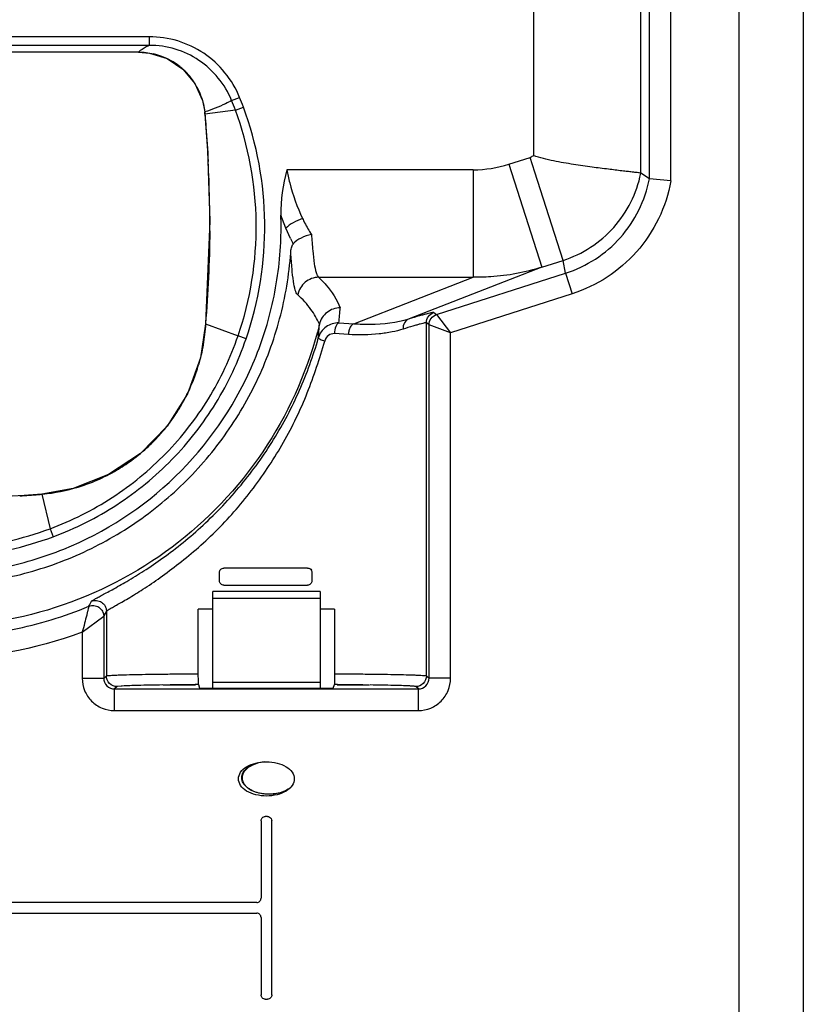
# Model space of a CAD drawing. Header units: inches. Extents: x 0 to 17, y 0 to 11.
# Tile 11 of 35: x 5.6 to 6.3, y 5.6 to 6.5. Entities that reach past the tile are written whole.
import ezdxf

# ---------------------------------------------------------------- set-up
doc = ezdxf.new("R2010")
doc.units = ezdxf.units.IN
doc.header["$LTSCALE"] = 0.935
doc.header["$MEASUREMENT"] = 0
doc.layers.get('0').update_dxf_attribs({"linetype": 'CONTINUOUS'})

msp = doc.modelspace()

# ---------------------------------------------------------------- linework, layer by layer
at = {"color": 6, "linetype": 'Continuous'}
for p, q in [((6.2403, 6.91753), (6.2403, 4.37408)), ((6.29954, 6.91792), (6.29954, 4.33339)), ((6.15017, 6.33088), (6.15017, 6.52946)), ((6.15806, 6.32586), (6.15806, 6.52518)), ((6.1778, 6.324), (6.1778, 6.52505)), ((6.05144, 6.51807), (6.05144, 6.3473)), ((5.69835, 6.45633), (5.30166, 6.45633)), ((5.69835, 6.45633), (5.69835, 6.44851)), ((5.30166, 6.44851), (5.69835, 6.44851)), ((5.68835, 6.44231), (5.31175, 6.44231)), ((5.7741, 6.39774), (5.78145, 6.40055)), ((5.77749, 6.38902), (5.74955, 6.38521)), ((5.77749, 6.38902), (5.78489, 6.39172)), ((5.74933, 6.38731), (5.74954, 6.38521)), ((5.74933, 6.38731), (5.74934, 6.38731)), ((5.74955, 6.38521), (5.74954, 6.38521)), ((5.74955, 6.38521), (5.74965, 6.3841)), ((5.74955, 6.38521), (5.74962, 6.3841)), ((6.02894, 6.33923), (6.04855, 6.34552)), ((6.05292, 6.33192), (6.04855, 6.34552)), ((5.99621, 6.33409), (5.82483, 6.33409)), ((5.99621, 6.33409), (5.99621, 6.23531)), ((6.02894, 6.33923), (6.05912, 6.2446)), ((6.07873, 6.25089), (6.05292, 6.33192)), ((6.15806, 6.32586), (6.15017, 6.33088)), ((6.1778, 6.324), (6.15806, 6.32586)), ((5.82383, 6.28044), (5.81933, 6.29228)), ((5.82813, 6.27089), (5.82383, 6.28044)), ((6.05912, 6.2446), (5.93711, 6.19712)), ((6.05912, 6.2446), (6.07873, 6.25089)), ((6.0811, 6.23909), (6.07873, 6.25089)), ((5.85411, 6.23531), (5.99621, 6.23531)), ((5.88649, 6.19261), (5.99621, 6.23531)), ((5.96243, 6.20099), (6.0811, 6.23909)), ((6.0811, 6.23909), (6.08713, 6.22016)), ((6.08713, 6.22016), (5.97531, 6.18426)), ((5.95997, 6.20293), (5.96243, 6.20099)), ((5.96243, 6.20099), (5.97531, 6.18426)), ((5.7501, 6.19246), (5.75008, 6.19247)), ((5.75009, 6.19246), (5.77995, 6.18145)), ((5.87272, 6.19342), (5.88649, 6.19261)), ((5.95312, 5.8691), (5.95312, 6.19353)), ((5.95557, 6.19159), (5.95312, 6.19353)), ((5.95557, 5.86694), (5.95557, 6.19159)), ((5.97531, 6.18426), (5.95557, 6.19159)), ((5.7874, 6.17882), (5.77995, 6.18145)), ((5.88143, 6.18274), (5.86853, 6.18355)), ((5.97532, 5.86682), (5.97531, 6.18426)), ((5.59975, 6.036), (5.59975, 6.03602)), ((5.59975, 6.036), (5.60723, 6.00431)), ((5.60723, 6.00431), (5.60998, 5.99687)), ((5.76297, 5.9563), (5.76297, 5.9642)), ((5.84393, 5.96816), (5.76692, 5.96816)), ((5.84754, 5.9658), (5.84788, 5.9642)), ((5.84788, 5.9642), (5.84788, 5.9563)), ((5.76692, 5.95236), (5.84393, 5.95236)), ((5.65894, 5.92848), (5.65647, 5.92384)), ((5.65894, 5.92848), (5.65894, 5.86909)), ((5.75636, 5.9304), (5.74345, 5.93037)), ((5.74345, 5.87101), (5.74345, 5.93037)), ((5.86863, 5.93037), (5.85568, 5.9304)), ((5.86863, 5.93037), (5.86863, 5.87101)), ((5.63672, 5.90923), (5.65647, 5.92384)), ((5.65647, 5.92384), (5.65647, 5.86694)), ((5.63672, 5.90923), (5.63672, 5.86681)), ((5.63672, 5.86681), (5.65647, 5.86694)), ((5.65647, 5.86694), (5.65894, 5.86909)), ((5.74347, 5.86417), (5.74345, 5.87101)), ((5.74351, 5.86105), (5.74347, 5.86417)), ((5.86863, 5.87101), (5.86859, 5.86192)), ((5.95312, 5.8691), (5.95557, 5.86694)), ((5.97532, 5.86681), (5.95557, 5.86694)), ((5.66881, 5.85922), (5.66634, 5.85707)), ((5.66634, 5.8372), (5.66634, 5.85707)), ((5.66634, 5.85707), (5.9457, 5.85707)), ((5.67253, 5.85967), (5.66881, 5.85922)), ((5.74071, 5.86103), (5.71753, 5.86078)), ((5.74351, 5.86105), (5.74071, 5.86103)), ((5.74351, 5.86105), (5.7446, 5.85783)), ((5.7446, 5.85783), (5.86745, 5.85783)), ((5.86745, 5.85783), (5.86857, 5.86105)), ((5.86859, 5.86192), (5.86857, 5.86105)), ((5.87133, 5.86103), (5.86857, 5.86105)), ((5.89454, 5.86078), (5.87133, 5.86103)), ((5.9457, 5.85707), (5.94325, 5.85922)), ((5.9457, 5.8372), (5.9457, 5.85707)), ((5.66634, 5.8372), (5.9457, 5.8372)), ((5.80701, 5.73984), (5.80503, 5.73984)), ((5.80701, 5.73984), (5.80701, 5.73986)), ((5.80108, 5.73589), (5.80108, 5.66481)), ((5.81096, 5.57595), (5.81096, 5.73589)), ((5.79713, 5.66086), (5.50883, 5.66086)), ((5.50883, 5.65098), (5.79713, 5.65098)), ((5.80108, 5.64703), (5.80108, 5.57595)), ((5.80503, 5.572), (5.80701, 5.572))]:
    msp.add_line(p, q, dxfattribs=at)
at = {"color": 7, "linetype": 'Continuous'}
for p, q in [((5.75665, 5.94056), (5.75665, 5.94649)), ((5.85538, 5.94649), (5.75665, 5.94649)), ((5.85538, 5.94649), (5.85538, 5.94056)), ((5.75665, 5.94026), (5.75665, 5.94056)), ((5.75665, 5.85783), (5.75665, 5.94026)), ((5.85538, 5.94026), (5.75665, 5.94026)), ((5.85538, 5.94056), (5.85538, 5.94026)), ((5.85538, 5.94026), (5.85538, 5.85783)), ((5.85538, 5.86296), (5.75665, 5.86296)), ((5.71124, 5.86078), (5.74086, 5.86078)), ((5.87119, 5.86078), (5.90081, 5.86078)), ((5.78371, 5.77535), (5.78333, 5.77552))]:
    msp.add_line(p, q, dxfattribs=at)
at = {"color": 6, "linetype": 'Continuous'}
for points in [[(5.68835, 6.44229), (5.69857, 6.44141), (5.71473, 6.43627), (5.72919, 6.42669), (5.74033, 6.41338), (5.74725, 6.39787), (5.74933, 6.38731)], [(5.74954, 6.38521), (5.75194, 6.35173), (5.75398, 6.28699), (5.75008, 6.19247)], [(5.75008, 6.19247), (5.74538, 6.16118), (5.73338, 6.12821), (5.7147, 6.09849), (5.69029, 6.07347), (5.66098, 6.05401), (5.6284, 6.04122), (5.59975, 6.03602)], [(5.59975, 6.03602), (5.58323, 6.03474), (5.5448, 6.03254), (5.50038, 6.03158)]]:
    msp.add_lwpolyline(points, dxfattribs=at)
for centre, radius, start, end in [((5.68776, 6.37953), 0.06281, 69.27671, 76.58397), ((5.68776, 6.3795), 0.06284, 60.61731, 69.28464), ((5.68855, 6.3809), 0.06124, 52.82074, 60.61936), ((5.68972, 6.3825), 0.05926, 43.39958, 52.78721), ((5.68831, 6.38122), 0.06116, 35.52445, 43.36162), ((5.68695, 6.38025), 0.06283, 26.89771, 35.52623), ((5.6869, 6.38021), 0.0629, 19.52433, 26.9058), ((5.50916, 6.2897), 0.28612, 20.31108, 22.18515), ((5.50758, 6.28806), 0.29606, 20.49684, 22.33071), ((5.5888, 6.37055), 0.16142, 5.21137, 5.96037), ((4.63486, 6.28318), 1.11917, 1.21693, 2.99915), ((5.99605, 6.44195), 0.10786, 270.08676, 287.75263), ((4.73991, 6.28571), 1.01409, 359.55903, 1.20026), ((5.50034, 6.28175), 0.31916, 358.11439, 1.88618), ((5.95052, 6.33122), 0.13646, 206.24092, 208.60415), ((5.43977, 6.23728), 0.43516, 354.21605, 356.04298), ((5.44033, 6.21743), 0.41516, 354.75738, 356.52863), ((5.58473, 6.20093), 0.16549, 338.68866, 343.79105), ((5.58456, 6.20108), 0.16571, 330.64007, 338.66222), ((5.58387, 6.20145), 0.1665, 325.25019, 330.64441), ((5.58443, 6.20106), 0.16581, 317.84631, 325.24938), ((5.58518, 6.20045), 0.16484, 312.27679, 317.83095), ((5.58393, 6.20184), 0.16671, 305.25526, 312.27173), ((5.58393, 6.20183), 0.16671, 299.68162, 305.2573), ((5.58465, 6.2006), 0.16528, 292.49801, 299.67618), ((5.58438, 6.20132), 0.16604, 287.04939, 292.48878), ((5.52113, 6.92637), 0.89384, 273.72866, 274.84952), ((5.54518, 6.6341), 0.60059, 274.92065, 275.21307), ((5.58503, 6.19742), 0.16209, 275.21278, 275.38496), ((5.58463, 6.20043), 0.16512, 275.42389, 287.05842), ((5.84393, 5.96422), 0.00394, 23.65338, 29.50868), ((3.94212, 6.81877), 1.91755, 332.48715, 332.64184), ((5.68094, 5.72795), 0.13199, 93.25711, 93.65525), ((5.92804, 5.67379), 0.18624, 86.73898, 87.14819)]:
    msp.add_arc(centre, radius, start, end, dxfattribs=at)
for points, knots in [([(5.78145, 6.40055), (5.77816, 6.40873), (5.76895, 6.42413), (5.74915, 6.44221), (5.72492, 6.45372), (5.70717, 6.45634), (5.69835, 6.45633)], [0, 0, 0, 0, 0.249996, 0.499973, 0.749974, 1, 1, 1, 1]), ([(5.69835, 6.44851), (5.69742, 6.448), (5.69398, 6.44611), (5.69061, 6.44406), (5.68835, 6.44231)], [0, 0, 0, 0, 0.271442, 1, 1, 1, 1]), ([(5.7741, 6.39775), (5.77106, 6.40518), (5.76264, 6.41917), (5.74464, 6.43567), (5.72254, 6.44613), (5.70638, 6.44844), (5.69835, 6.44844)], [0, 0, 0, 0, 0.250009, 0.500028, 0.749954, 1, 1, 1, 1]), ([(5.7741, 6.39774), (5.77223, 6.39669), (5.76426, 6.39256), (5.75584, 6.38936), (5.74934, 6.38731)], [0, 0, 0, 0, 0.23973, 1, 1, 1, 1]), ([(5.77995, 6.18145), (5.79134, 6.21466), (5.80283, 6.28552), (5.78969, 6.3561), (5.77749, 6.38902)], [0, 0, 0, 0, 0.500048, 1, 1, 1, 1]), ([(5.7874, 6.17882), (5.79908, 6.21288), (5.81085, 6.28556), (5.79739, 6.35795), (5.78489, 6.39172)], [0, 0, 0, 0, 0.50001, 1, 1, 1, 1]), ([(5.74965, 6.3841), (5.74996, 6.38059), (5.75108, 6.36648), (5.75195, 6.35235), (5.7525, 6.34174)], [0, 0, 0, 0, 0.248919, 1, 1, 1, 1]), ([(6.15017, 6.33088), (6.14999, 6.33099), (6.14925, 6.3311), (6.14774, 6.33136), (6.14525, 6.33162), (6.1419, 6.33204), (6.13766, 6.33253), (6.1304, 6.33338), (6.11954, 6.33468), (6.10469, 6.33657), (6.08787, 6.33898), (6.07294, 6.34153), (6.06062, 6.34429), (6.05443, 6.34608), (6.05144, 6.3473)], [0, 0, 0, 0, 0.006174, 0.021726, 0.046555, 0.080488, 0.123171, 0.174188, 0.299133, 0.450414, 0.622143, 0.807695, 0.903466, 1, 1, 1, 1]), ([(5.82483, 6.33409), (5.82559, 6.33012), (5.82903, 6.31478), (5.83422, 6.29979), (5.83927, 6.28925)], [0, 0, 0, 0, 0.256909, 1, 1, 1, 1]), ([(6.07873, 6.25089), (6.08763, 6.25375), (6.10474, 6.26187), (6.12625, 6.28034), (6.14218, 6.3038), (6.14832, 6.32172), (6.15015, 6.33088)], [0, 0, 0, 0, 0.250017, 0.500003, 0.749987, 1, 1, 1, 1]), ([(6.13138, 6.27185), (6.13811, 6.27942), (6.14959, 6.29645), (6.15612, 6.31591), (6.15804, 6.32586)], [0, 0, 0, 0, 0.499998, 1, 1, 1, 1]), ([(6.1778, 6.324), (6.17567, 6.31196), (6.16804, 6.28836), (6.15426, 6.26774), (6.14614, 6.2586)], [0, 0, 0, 0, 0.499999, 1, 1, 1, 1]), ([(5.83927, 6.28925), (5.83624, 6.28828), (5.83073, 6.28588), (5.82577, 6.28239), (5.82383, 6.28039)], [0, 0, 0, 0, 0.533363, 1, 1, 1, 1]), ([(5.83927, 6.28925), (5.83989, 6.28797), (5.84237, 6.28299), (5.84515, 6.27816), (5.8474, 6.27469)], [0, 0, 0, 0, 0.256313, 1, 1, 1, 1]), ([(5.5, 5.96225), (5.52045, 5.96226), (5.56145, 5.96621), (5.64005, 5.98949), (5.72777, 6.04637), (5.78751, 6.13217), (5.81335, 6.20997), (5.81866, 6.25082), (5.81933, 6.27125)], [0, 0, 0, 0, 0.125291, 0.250582, 0.500003, 0.749423, 0.874712, 1, 1, 1, 1]), ([(5.8474, 6.27469), (5.8441, 6.27407), (5.83799, 6.27202), (5.83266, 6.26822), (5.83072, 6.26593)], [0, 0, 0, 0, 0.528292, 1, 1, 1, 1]), ([(5.8474, 6.27469), (5.84777, 6.26969), (5.84852, 6.26071), (5.84977, 6.24899), (5.85106, 6.2413), (5.85263, 6.23714), (5.85358, 6.23575), (5.85411, 6.23531)], [0, 0, 0, 0, 0.373211, 0.669497, 0.878184, 0.949132, 1, 1, 1, 1]), ([(6.0811, 6.23909), (6.09071, 6.24217), (6.10919, 6.25095), (6.12468, 6.26431), (6.13138, 6.27185)], [0, 0, 0, 0, 0.500001, 1, 1, 1, 1]), ([(5.82839, 6.25789), (5.82849, 6.25936), (5.82885, 6.26213), (5.82986, 6.26488), (5.83072, 6.26589)], [0, 0, 0, 0, 0.525957, 1, 1, 1, 1]), ([(5.50006, 5.95243), (5.52058, 5.95243), (5.56173, 5.9563), (5.62122, 5.97348), (5.67648, 6.00144), (5.72558, 6.0392), (5.76678, 6.08544), (5.79865, 6.13855), (5.82008, 6.19665), (5.82691, 6.23742), (5.82839, 6.25789)], [0, 0, 0, 0, 0.124999, 0.249993, 0.374983, 0.499977, 0.624977, 0.749982, 0.874994, 1, 1, 1, 1]), ([(5.83486, 6.21923), (5.83371, 6.22034), (5.83207, 6.22457), (5.83061, 6.23258), (5.82945, 6.24417), (5.82878, 6.25299), (5.82839, 6.25792)], [0, 0, 0, 0, 0.121213, 0.327886, 0.624615, 1, 1, 1, 1]), ([(6.14614, 6.2586), (6.13827, 6.24975), (6.12009, 6.23408), (6.09841, 6.22378), (6.08713, 6.22016)], [0, 0, 0, 0, 0.499999, 1, 1, 1, 1]), ([(6.05911, 6.2446), (6.04394, 6.23977), (6.02278, 6.23577), (6.00153, 6.23523), (5.99621, 6.23531)], [0, 0, 0, 0, 0.74945, 1, 1, 1, 1]), ([(5.85411, 6.23531), (5.84968, 6.23525), (5.84059, 6.23194), (5.83571, 6.22358), (5.83486, 6.21923)], [0, 0, 0, 0, 0.499544, 1, 1, 1, 1]), ([(5.85411, 6.23531), (5.85644, 6.23309), (5.8644, 6.22479), (5.87074, 6.21489), (5.8739, 6.20725)], [0, 0, 0, 0, 0.280375, 1, 1, 1, 1]), ([(5.85474, 6.19235), (5.85266, 6.19708), (5.84698, 6.20685), (5.83931, 6.21514), (5.83486, 6.21921)], [0, 0, 0, 0, 0.461866, 1, 1, 1, 1]), ([(5.8739, 6.20725), (5.86961, 6.20724), (5.86081, 6.20428), (5.85577, 6.19646), (5.85473, 6.19232)], [0, 0, 0, 0, 0.500817, 1, 1, 1, 1]), ([(5.95997, 6.20293), (5.95983, 6.20304), (5.95917, 6.2029), (5.95802, 6.20277), (5.95609, 6.2023), (5.95354, 6.20169), (5.95031, 6.20083), (5.94476, 6.19931), (5.94029, 6.19804), (5.93711, 6.19712)], [0, 0, 0, 0, 0.02242, 0.074505, 0.156712, 0.26877, 0.410032, 0.579768, 1, 1, 1, 1]), ([(5.95312, 6.19353), (5.95312, 6.19556), (5.95445, 6.19975), (5.95803, 6.2023), (5.95997, 6.20293)], [0, 0, 0, 0, 0.498363, 1, 1, 1, 1]), ([(5.95557, 6.19159), (5.95557, 6.19363), (5.95691, 6.19781), (5.96048, 6.20037), (5.96243, 6.20099)], [0, 0, 0, 0, 0.500012, 1, 1, 1, 1]), ([(5.85473, 6.19232), (5.84512, 6.15319), (5.81254, 6.07755), (5.72953, 5.9867), (5.62149, 5.92778), (5.54026, 5.91421), (5.49996, 5.91421)], [0, 0, 0, 0, 0.249995, 0.499985, 0.75, 1, 1, 1, 1]), ([(5.7501, 6.19246), (5.74959, 6.18606), (5.74837, 6.17331), (5.74542, 6.16083), (5.74365, 6.15473)], [0, 0, 0, 0, 0.502927, 1, 1, 1, 1]), ([(5.87272, 6.19342), (5.8686, 6.19353), (5.85997, 6.19095), (5.85488, 6.1835), (5.85375, 6.17948)], [0, 0, 0, 0, 0.497023, 1, 1, 1, 1]), ([(5.87272, 6.19342), (5.87214, 6.19329), (5.87093, 6.19228), (5.86913, 6.18901), (5.86862, 6.18581), (5.86853, 6.18355)], [0, 0, 0, 0, 0.159355, 0.39265, 1, 1, 1, 1]), ([(5.88649, 6.19261), (5.88495, 6.19233), (5.88298, 6.18981), (5.88183, 6.18622), (5.88148, 6.18391), (5.88143, 6.18274)], [0, 0, 0, 0, 0.404738, 0.697711, 1, 1, 1, 1]), ([(5.88649, 6.19261), (5.89151, 6.19229), (5.90848, 6.19179), (5.92562, 6.19381), (5.93711, 6.19712)], [0, 0, 0, 0, 0.296053, 1, 1, 1, 1]), ([(5.93711, 6.19712), (5.93538, 6.19654), (5.93221, 6.19374), (5.93153, 6.18969), (5.93169, 6.18768)], [0, 0, 0, 0, 0.47452, 1, 1, 1, 1]), ([(5.95312, 6.19353), (5.95299, 6.19363), (5.95236, 6.19349), (5.95128, 6.19335), (5.94948, 6.19287), (5.94708, 6.19225), (5.94406, 6.19139), (5.93886, 6.18988), (5.93467, 6.18861), (5.93169, 6.18768)], [0, 0, 0, 0, 0.022281, 0.07438, 0.156651, 0.268765, 0.410057, 0.579781, 1, 1, 1, 1]), ([(5.60723, 6.00431), (5.62717, 6.01169), (5.66552, 6.03101), (5.71526, 6.07174), (5.7548, 6.12247), (5.77303, 6.16134), (5.77995, 6.18145)], [0, 0, 0, 0, 0.249989, 0.500016, 0.74999, 1, 1, 1, 1]), ([(5.86853, 6.18355), (5.8666, 6.18357), (5.86242, 6.18245), (5.86022, 6.17871), (5.85965, 6.17675)], [0, 0, 0, 0, 0.485708, 1, 1, 1, 1]), ([(5.93169, 6.18768), (5.92838, 6.18661), (5.92109, 6.18483), (5.90436, 6.18225), (5.89084, 6.18216), (5.88143, 6.18274)], [0, 0, 0, 0, 0.205878, 0.442684, 1, 1, 1, 1]), ([(5.60998, 5.99687), (5.63046, 6.00444), (5.66989, 6.02423), (5.72093, 6.06614), (5.76158, 6.11822), (5.78029, 6.15816), (5.7874, 6.17882)], [0, 0, 0, 0, 0.249987, 0.499973, 0.749972, 1, 1, 1, 1]), ([(5.64519, 5.93755), (5.64538, 5.93783), (5.64626, 5.93841), (5.64798, 5.93948), (5.65073, 5.94098), (5.65442, 5.94296), (5.65906, 5.94543), (5.66693, 5.94967), (5.6786, 5.95624), (5.69427, 5.96584), (5.71163, 5.97766), (5.72987, 5.99163), (5.75466, 6.01313), (5.78376, 6.04386), (5.81364, 6.0855), (5.83754, 6.13093), (5.84911, 6.16311), (5.85375, 6.17948)], [0, 0, 0, 0, 0.003094, 0.009264, 0.018732, 0.03154, 0.047543, 0.066581, 0.113104, 0.169614, 0.234151, 0.304598, 0.378962, 0.533227, 0.689324, 0.844889, 1, 1, 1, 1]), ([(5.65894, 5.92848), (5.6591, 5.92878), (5.66007, 5.92936), (5.66184, 5.93053), (5.66476, 5.93216), (5.66862, 5.93434), (5.67345, 5.93705), (5.68157, 5.94175), (5.69344, 5.94905), (5.7091, 5.95971), (5.7262, 5.97251), (5.744, 5.98718), (5.76165, 6.00373), (5.77855, 6.02192), (5.79957, 6.04807), (5.82278, 6.08321), (5.8447, 6.12871), (5.85496, 6.16069), (5.85965, 6.17675)], [0, 0, 0, 0, 0.003103, 0.009714, 0.019843, 0.03341, 0.050293, 0.070339, 0.119057, 0.177486, 0.243196, 0.313968, 0.387996, 0.463846, 0.540477, 0.694095, 0.847199, 1, 1, 1, 1]), ([(5.85375, 6.17948), (5.85373, 6.17928), (5.85443, 6.17884), (5.85548, 6.17828), (5.8574, 6.17752), (5.85884, 6.17702), (5.85965, 6.17675)], [0, 0, 0, 0, 0.089863, 0.296042, 0.6085, 1, 1, 1, 1]), ([(5.50004, 5.98511), (5.50916, 5.98511), (5.54554, 5.98674), (5.58164, 5.99483), (5.60723, 6.00431)], [0, 0, 0, 0, 0.250517, 1, 1, 1, 1]), ([(5.50004, 5.97719), (5.50939, 5.97719), (5.54671, 5.97884), (5.58373, 5.98715), (5.60998, 5.99687)], [0, 0, 0, 0, 0.250478, 1, 1, 1, 1]), ([(5.76297, 5.9642), (5.76297, 5.96522), (5.76382, 5.96732), (5.76592, 5.96815), (5.76692, 5.96816)], [0, 0, 0, 0, 0.505985, 1, 1, 1, 1]), ([(5.84393, 5.96816), (5.84461, 5.96816), (5.846, 5.96779), (5.84702, 5.96676), (5.84736, 5.96616)], [0, 0, 0, 0, 0.49681, 1, 1, 1, 1]), ([(5.76692, 5.95236), (5.76592, 5.95236), (5.76382, 5.95318), (5.76297, 5.95528), (5.76297, 5.9563)], [0, 0, 0, 0, 0.494263, 1, 1, 1, 1]), ([(5.84788, 5.9563), (5.84788, 5.95528), (5.84702, 5.95318), (5.84492, 5.95236), (5.84393, 5.95236)], [0, 0, 0, 0, 0.505594, 1, 1, 1, 1]), ([(5.64519, 5.93755), (5.64667, 5.93818), (5.65, 5.93872), (5.65473, 5.93705), (5.65812, 5.93335), (5.65894, 5.93008), (5.65894, 5.92848)], [0, 0, 0, 0, 0.250037, 0.500024, 0.749995, 1, 1, 1, 1]), ([(5.49993, 5.90447), (5.52433, 5.90447), (5.57325, 5.90929), (5.62027, 5.9236), (5.6428, 5.93296)], [0, 0, 0, 0, 0.500005, 1, 1, 1, 1]), ([(5.64281, 5.93296), (5.64272, 5.93274), (5.64257, 5.93193), (5.64213, 5.93031), (5.64156, 5.92784), (5.64047, 5.92345), (5.6389, 5.91716), (5.63752, 5.91194), (5.63672, 5.90923)], [0, 0, 0, 0, 0.028846, 0.100239, 0.20658, 0.339098, 0.653798, 1, 1, 1, 1]), ([(5.64281, 5.93296), (5.64429, 5.93357), (5.6476, 5.93407), (5.6523, 5.93238), (5.65566, 5.9287), (5.65647, 5.92544), (5.65647, 5.92384)], [0, 0, 0, 0, 0.250031, 0.500025, 0.750002, 1, 1, 1, 1]), ([(5.63672, 5.90923), (5.59331, 5.89307), (5.49995, 5.87613), (5.40659, 5.89307), (5.36317, 5.90923)], [0, 0, 0, 0, 0.5, 1, 1, 1, 1]), ([(5.63672, 5.86681), (5.63672, 5.86296), (5.63827, 5.85517), (5.64486, 5.84533), (5.6547, 5.83874), (5.66249, 5.8372), (5.66634, 5.8372)], [0, 0, 0, 0, 0.250034, 0.499999, 0.749965, 1, 1, 1, 1]), ([(5.65647, 5.86694), (5.65647, 5.86442), (5.65857, 5.85917), (5.66383, 5.85707), (5.66634, 5.85707)], [0, 0, 0, 0, 0.50006, 1, 1, 1, 1]), ([(5.65894, 5.86909), (5.65908, 5.86921), (5.65974, 5.86926), (5.66094, 5.86944), (5.66291, 5.86955), (5.66554, 5.86971), (5.66886, 5.86984), (5.6746, 5.87004), (5.68333, 5.87026), (5.69554, 5.87049), (5.70989, 5.8707), (5.7261, 5.87088), (5.7375, 5.87097), (5.74345, 5.87101)], [0, 0, 0, 0, 0.006585, 0.021422, 0.044534, 0.075853, 0.115221, 0.162441, 0.27956, 0.424893, 0.595676, 0.788742, 1, 1, 1, 1]), ([(5.66881, 5.85922), (5.66629, 5.85922), (5.66105, 5.86133), (5.65894, 5.86658), (5.65894, 5.86909)], [0, 0, 0, 0, 0.499992, 1, 1, 1, 1]), ([(5.86863, 5.87101), (5.87458, 5.87097), (5.88598, 5.87088), (5.90219, 5.8707), (5.91654, 5.87049), (5.92874, 5.87026), (5.93747, 5.87004), (5.9432, 5.86984), (5.94653, 5.86971), (5.94916, 5.86955), (5.95113, 5.86944), (5.95233, 5.86926), (5.95298, 5.86922), (5.95312, 5.8691)], [0, 0, 0, 0, 0.211289, 0.404377, 0.575173, 0.72051, 0.837625, 0.88484, 0.9242, 0.955509, 0.978608, 0.993431, 1, 1, 1, 1]), ([(5.95312, 5.8691), (5.95312, 5.86658), (5.95101, 5.86133), (5.94577, 5.85922), (5.94325, 5.85922)], [0, 0, 0, 0, 0.500008, 1, 1, 1, 1]), ([(5.9457, 5.85707), (5.94822, 5.85707), (5.95347, 5.85917), (5.95557, 5.86442), (5.95557, 5.86694)], [0, 0, 0, 0, 0.499929, 1, 1, 1, 1]), ([(5.9457, 5.8372), (5.94955, 5.8372), (5.95734, 5.83874), (5.96718, 5.84533), (5.97377, 5.85517), (5.97532, 5.86296), (5.97532, 5.86682)], [0, 0, 0, 0, 0.250035, 0.500001, 0.749966, 1, 1, 1, 1]), ([(5.71073, 5.86069), (5.70307, 5.86058), (5.69065, 5.86034), (5.67822, 5.86), (5.67344, 5.85972)], [0, 0, 0, 0, 0.615632, 1, 1, 1, 1]), ([(5.9373, 5.8598), (5.93256, 5.86003), (5.92056, 5.86037), (5.90856, 5.86058), (5.90132, 5.86069)], [0, 0, 0, 0, 0.396031, 1, 1, 1, 1]), ([(5.94325, 5.85922), (5.94314, 5.85931), (5.94267, 5.85937), (5.94179, 5.85951), (5.94037, 5.85961), (5.93927, 5.85969), (5.93863, 5.85972)], [0, 0, 0, 0, 0.089903, 0.286236, 0.589782, 1, 1, 1, 1]), ([(5.80602, 5.7586), (5.80272, 5.7586), (5.7964, 5.75938), (5.78807, 5.76256), (5.78204, 5.76761), (5.77958, 5.7744), (5.78204, 5.78118), (5.78807, 5.78623), (5.7964, 5.78942), (5.80272, 5.79019), (5.80602, 5.79019)], [0, 0, 0, 0, 0.150645, 0.28792, 0.403193, 0.5, 0.596807, 0.71208, 0.849355, 1, 1, 1, 1]), ([(5.80602, 5.79019), (5.80931, 5.79019), (5.81564, 5.78942), (5.82397, 5.78623), (5.83, 5.78118), (5.83246, 5.7744), (5.83, 5.76761), (5.82397, 5.76256), (5.81564, 5.75938), (5.80931, 5.7586), (5.80602, 5.7586)], [0, 0, 0, 0, 0.150645, 0.28792, 0.403193, 0.5, 0.596807, 0.71208, 0.849355, 1, 1, 1, 1]), ([(5.80108, 5.73589), (5.80108, 5.7369), (5.80192, 5.739), (5.80402, 5.73984), (5.80503, 5.73984)], [0, 0, 0, 0, 0.499995, 1, 1, 1, 1]), ([(5.80701, 5.73984), (5.80769, 5.73984), (5.80907, 5.73948), (5.81008, 5.73846), (5.81042, 5.73787)], [0, 0, 0, 0, 0.50006, 1, 1, 1, 1]), ([(5.79713, 5.66086), (5.79814, 5.66086), (5.80024, 5.6617), (5.80108, 5.6638), (5.80108, 5.66481)], [0, 0, 0, 0, 0.500002, 1, 1, 1, 1]), ([(5.80108, 5.64703), (5.80108, 5.64804), (5.80024, 5.65014), (5.79814, 5.65098), (5.79713, 5.65098)], [0, 0, 0, 0, 0.499995, 1, 1, 1, 1]), ([(5.80503, 5.572), (5.80402, 5.572), (5.80192, 5.57284), (5.80108, 5.57494), (5.80108, 5.57595)], [0, 0, 0, 0, 0.500002, 1, 1, 1, 1]), ([(5.81096, 5.57595), (5.81096, 5.57494), (5.81011, 5.57284), (5.80801, 5.572), (5.80701, 5.572)], [0, 0, 0, 0, 0.499995, 1, 1, 1, 1])]:
    msp.add_open_spline(points, degree=3, knots=knots, dxfattribs=at)
for points in [[(5.68835, 6.4423), (5.69304, 6.4423), (5.69777, 6.44172), (5.70234, 6.44063)], [(5.74618, 6.40123), (5.74776, 6.39675), (5.74885, 6.39206), (5.74934, 6.38733)], [(6.05144, 6.3473), (6.05065, 6.3465), (6.04963, 6.34587), (6.04855, 6.34552)], [(5.82483, 6.33409), (5.82128, 6.32048), (5.81887, 6.30631), (5.81933, 6.29226)], [(5.75397, 6.2779), (5.75375, 6.24939), (5.75234, 6.22088), (5.7501, 6.19246)], [(5.81042, 5.73787), (5.81076, 5.73728), (5.81096, 5.73658), (5.81096, 5.73589)]]:
    msp.add_open_spline(points, degree=3, dxfattribs=at)
at = {"color": 7, "linetype": 'Continuous'}
for points, knots in [([(5.78333, 5.77552), (5.78334, 5.77642), (5.78361, 5.77822), (5.78509, 5.78153), (5.78823, 5.78487), (5.79289, 5.78764), (5.79629, 5.78885), (5.79802, 5.78933)], [0, 0, 0, 0, 0.124991, 0.250073, 0.499484, 0.749617, 1, 1, 1, 1]), ([(5.80389, 5.78992), (5.80166, 5.78967), (5.79723, 5.7888), (5.79198, 5.78663), (5.78827, 5.78407), (5.78588, 5.78166), (5.78415, 5.77872), (5.78371, 5.77647), (5.78371, 5.77535)], [0, 0, 0, 0, 0.250221, 0.500212, 0.625373, 0.750448, 0.875336, 1, 1, 1, 1]), ([(5.82743, 5.76569), (5.82566, 5.76444), (5.82173, 5.76247), (5.81542, 5.7608), (5.80891, 5.7602), (5.80238, 5.76063), (5.79602, 5.76211), (5.79103, 5.76437), (5.78754, 5.76697), (5.78531, 5.76938), (5.78374, 5.77226), (5.78334, 5.77444), (5.78333, 5.77552)], [0, 0, 0, 0, 0.124903, 0.249952, 0.375047, 0.500144, 0.625205, 0.750146, 0.812701, 0.875214, 0.937651, 1, 1, 1, 1]), ([(5.78371, 5.77535), (5.78371, 5.77426), (5.78412, 5.77207), (5.78575, 5.7692), (5.78803, 5.76683), (5.79158, 5.76428), (5.79662, 5.76209), (5.80303, 5.76069), (5.80958, 5.76036), (5.81611, 5.76107), (5.82241, 5.76287), (5.82629, 5.76498), (5.828, 5.76632)], [0, 0, 0, 0, 0.062331, 0.124764, 0.187283, 0.249847, 0.374805, 0.499878, 0.624988, 0.750093, 0.875139, 1, 1, 1, 1])]:
    msp.add_open_spline(points, degree=3, knots=knots, dxfattribs=at)

doc.saveas('drawing.dxf')
